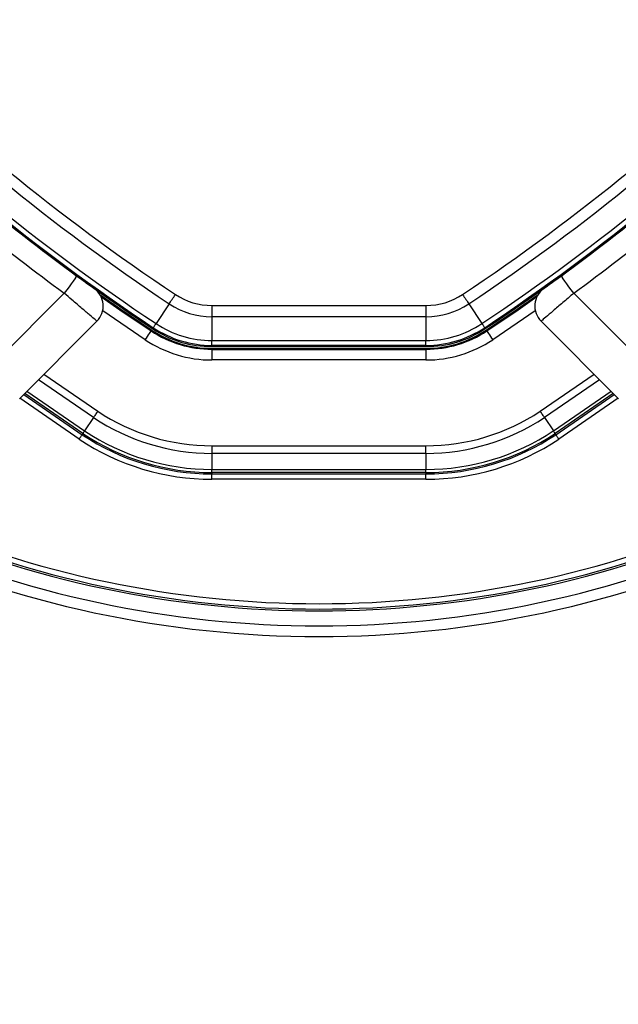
# Paper-space layout '2.5M DUO In-Ground Anchor' of a CAD drawing. Header units: millimetres. Extents: x 20 to 19291, y 40 to 15516.
# Tile 70 of 105: x 6861 to 6973, y 15048 to 15231. Entities that reach past the tile are written whole.
import ezdxf

# ---------------------------------------------------------------- set-up
doc = ezdxf.new("R2010")
doc.units = ezdxf.units.MM
doc.layers.add('COMPONENT_GEOMETRY', color=7, linetype='Continuous')
doc.styles.add('SLDTEXTSTYLE1', font='TXT', dxfattribs={"width": 0.75})
doc.dimstyles.new('SLDDIMSTYLE0', dxfattribs={"dimtxt": 150, "dimasz": 6.604, "dimexe": 0, "dimexo": 0.0625, "dimgap": 37.5, "dimtad": 0, "dimtih": 1, "dimtoh": 1, "dimdec": 0, "dimlfac": 0.5, "dimrnd": 1e-09, "dimzin": 12, "dimdsep": 46, "dimtxsty": 'SLDTEXTSTYLE1', "dimsah": 1, "dimcen": 0.09, "dimadec": 0, "dimazin": 3, "dimtfac": 1, "dimtdec": 0, "dimtofl": 0, "dimtmove": 0, "dimatfit": 3, "dimfxl": 1, "dimfrac": 2, "dimtolj": 1, "dimtzin": 12, "dimarcsym": 0})

# ---------------------------------------------------------------- blocks, each defined once
blk = doc.blocks.new('_D_14')
at = {"layer": 'COMPONENT_GEOMETRY', "color": 7, "ltscale": 2}
for p, q in [((6914.69, 15516.37), (871.44, 15516.37)), ((877.79, 15516.37), (877.79, 12887.47)), ((877.79, 10020.44), (877.79, 12649.34)), ((4187.32, 10020.44), (871.44, 10020.44))]:
    blk.add_line(p, q, dxfattribs=at)
for points in [[(877.79, 15516.37), (876.77, 15509.77), (878.8, 15509.77)], [(877.79, 10020.44), (878.8, 10027.04), (876.77, 10027.04)]]:
    blk.add_solid(points, dxfattribs=at)
at = {"layer": 'COMPONENT_GEOMETRY', "color": 7, "ltscale": 2, "insert": (656.12, 12842.7), "char_height": 150, "attachment_point": 1, "style": 'SLDTEXTSTYLE1'}
blk.add_mtext('2748', dxfattribs=at)

psp = doc.layouts.new('2.5M DUO In-Ground Anchor')

# ---------------------------------------------------------------- linework, layer by layer
at = {"color": 7, "linetype": 'Continuous', "lineweight": 25, "ltscale": 2}
for p, q in [((6868.86, 15186.02), (6872.04, 15183.65)), ((6962.41, 15183.65), (6965.6, 15186.02)), ((6855.66, 15166.42), (6869.68, 15180.43)), ((6964.78, 15180.43), (6978.79, 15166.42)), ((6889.27, 15178.47), (6886.81, 15174.77)), ((6897.25, 15178.15), (6937.2, 15178.15)), ((6945.19, 15178.47), (6947.65, 15174.77)), ((6937.2, 15176.06), (6897.25, 15176.06)), ((6897.25, 15176.06), (6897.25, 15171.62)), ((6937.2, 15176.06), (6937.2, 15171.62)), ((6875.78, 15175.22), (6861.32, 15160.76)), ((6886.3, 15174.01), (6886.18, 15173.82)), ((6948.16, 15174.01), (6948.28, 15173.82)), ((6973.14, 15160.76), (6958.68, 15175.22)), ((6886, 15173.55), (6885.9, 15173.41)), ((6948.46, 15173.55), (6948.56, 15173.41)), ((6897.25, 15171.62), (6937.2, 15171.62)), ((6937.2, 15170.7), (6897.25, 15170.7)), ((6897.25, 15170.7), (6897.25, 15170.48)), ((6897.25, 15170.48), (6937.2, 15170.48)), ((6897.25, 15170.15), (6937.2, 15170.15)), ((6897.25, 15170.15), (6897.25, 15169.97)), ((6937.2, 15170.7), (6937.2, 15170.48)), ((6937.2, 15170.15), (6937.2, 15169.97)), ((6897.25, 15169.97), (6937.2, 15169.97)), ((6897.25, 15169.97), (6897.25, 15167.98)), ((6937.2, 15169.97), (6937.2, 15167.98)), ((6937.2, 15167.98), (6897.25, 15167.98)), ((6961.44, 15154.04), (6972.35, 15161.55)), ((6875.14, 15157.24), (6873.48, 15154.74)), ((6959.32, 15157.24), (6960.98, 15154.74)), ((6873.16, 15154.25), (6873.02, 15154.04)), ((6961.3, 15154.25), (6961.44, 15154.04)), ((6897.25, 15151.97), (6937.2, 15151.97)), ((6937.2, 15150.55), (6897.25, 15150.55)), ((6897.25, 15150.55), (6897.25, 15147.55)), ((6937.2, 15150.55), (6937.2, 15147.55)), ((6897.25, 15147.55), (6937.2, 15147.55)), ((6937.2, 15146.97), (6897.25, 15146.97)), ((6897.25, 15146.97), (6897.25, 15146.72)), ((6897.25, 15146.72), (6937.2, 15146.72)), ((6937.2, 15146.97), (6937.2, 15146.72)), ((6937.2, 15145.72), (6897.25, 15145.72))]:
    psp.add_line(p, q, dxfattribs=at)
at = {"color": 8, "linetype": 'Continuous', "lineweight": 25, "ltscale": 2}
for p, q in [((6884.79, 15171.74), (6876.85, 15177.16)), ((6957.61, 15177.16), (6949.67, 15171.74)), ((6865.87, 15165.31), (6875.93, 15158.41)), ((6958.53, 15158.41), (6968.58, 15165.31)), ((6875.14, 15157.24), (6864.86, 15164.3)), ((6969.6, 15164.3), (6959.32, 15157.24)), ((6862.11, 15161.55), (6873.02, 15154.04)), ((6873.16, 15154.25), (6862.29, 15161.73)), ((6862.71, 15162.15), (6873.48, 15154.74)), ((6960.98, 15154.74), (6971.75, 15162.15)), ((6972.17, 15161.73), (6961.3, 15154.25)), ((6872.46, 15153.21), (6861.39, 15160.83)), ((6973.07, 15160.83), (6961.99, 15153.21))]:
    psp.add_line(p, q, dxfattribs=at)
at = {"color": 7, "linetype": 'Continuous', "lineweight": 25, "ltscale": 2, "flags": 128}
for points in [[(6872.04, 15183.65), (6872, 15183.59), (6871.86, 15183.41), (6871.65, 15183.11), (6871.35, 15182.71), (6870.99, 15182.22), (6870.58, 15181.66), (6870.14, 15181.06), (6869.68, 15180.43)], [(6964.78, 15180.43), (6964.32, 15181.06), (6963.88, 15181.66), (6963.47, 15182.22), (6963.11, 15182.71), (6962.81, 15183.11), (6962.59, 15183.41), (6962.46, 15183.59), (6962.41, 15183.65)], [(6876.33, 15180.19), (6880.22, 15177.47), (6886, 15173.55)], [(6876.53, 15179.83), (6880.07, 15177.36), (6885.9, 15173.41)], [(6889.27, 15178.47), (6889.39, 15178.65), (6889.52, 15178.85), (6889.66, 15179.06), (6889.8, 15179.27), (6889.95, 15179.5), (6890.11, 15179.73), (6890.26, 15179.97), (6890.42, 15180.21)], [(6944.03, 15180.21), (6944.19, 15179.97), (6944.35, 15179.73), (6944.51, 15179.5), (6944.66, 15179.27), (6944.8, 15179.06), (6944.94, 15178.85), (6945.07, 15178.65), (6945.19, 15178.47)], [(6948.46, 15173.55), (6954.24, 15177.47), (6958.12, 15180.19)], [(6948.56, 15173.41), (6954.39, 15177.36), (6957.92, 15179.83)], [(6897.25, 15178.15), (6897.25, 15177.86), (6897.25, 15177.57), (6897.25, 15177.29), (6897.25, 15177.02), (6897.25, 15176.76), (6897.25, 15176.51), (6897.25, 15176.28), (6897.25, 15176.06)], [(6937.2, 15178.15), (6937.2, 15177.86), (6937.2, 15177.57), (6937.2, 15177.29), (6937.2, 15177.02), (6937.2, 15176.76), (6937.2, 15176.51), (6937.2, 15176.28), (6937.2, 15176.06)], [(6886.3, 15174.01), (6886.31, 15174.03), (6886.34, 15174.07), (6886.38, 15174.13), (6886.44, 15174.22), (6886.51, 15174.33), (6886.6, 15174.46), (6886.7, 15174.6), (6886.81, 15174.77)], [(6947.65, 15174.77), (6947.76, 15174.6), (6947.86, 15174.46), (6947.95, 15174.33), (6948.02, 15174.22), (6948.08, 15174.13), (6948.12, 15174.07), (6948.15, 15174.03), (6948.16, 15174.01)], [(6884.79, 15171.74), (6885, 15172.06), (6885.21, 15172.37), (6885.4, 15172.66), (6885.57, 15172.91), (6885.71, 15173.12), (6885.81, 15173.27), (6885.87, 15173.37), (6885.9, 15173.41)], [(6948.56, 15173.41), (6948.58, 15173.37), (6948.65, 15173.27), (6948.75, 15173.12), (6948.89, 15172.91), (6949.06, 15172.66), (6949.25, 15172.37), (6949.45, 15172.06), (6949.67, 15171.74)], [(6897.25, 15170.7), (6897.25, 15170.72), (6897.25, 15170.77), (6897.25, 15170.84), (6897.25, 15170.95), (6897.25, 15171.08), (6897.25, 15171.23), (6897.25, 15171.41), (6897.25, 15171.62)], [(6937.2, 15170.7), (6937.2, 15170.72), (6937.2, 15170.77), (6937.2, 15170.84), (6937.2, 15170.95), (6937.2, 15171.08), (6937.2, 15171.23), (6937.2, 15171.41), (6937.2, 15171.62)], [(6875.93, 15158.41), (6875.82, 15158.25), (6875.71, 15158.09), (6875.6, 15157.93), (6875.5, 15157.78), (6875.4, 15157.63), (6875.31, 15157.49), (6875.22, 15157.36), (6875.14, 15157.24)], [(6959.32, 15157.24), (6959.24, 15157.36), (6959.15, 15157.49), (6959.06, 15157.63), (6958.96, 15157.78), (6958.85, 15157.93), (6958.75, 15158.09), (6958.64, 15158.25), (6958.53, 15158.41)], [(6872.46, 15153.21), (6872.57, 15153.37), (6872.67, 15153.52), (6872.77, 15153.67), (6872.85, 15153.79), (6872.92, 15153.89), (6872.97, 15153.97), (6873, 15154.02), (6873.02, 15154.04)], [(6873.16, 15154.25), (6873.16, 15154.26), (6873.18, 15154.29), (6873.21, 15154.33), (6873.25, 15154.39), (6873.29, 15154.46), (6873.35, 15154.54), (6873.41, 15154.63), (6873.48, 15154.74)], [(6961.3, 15154.25), (6961.29, 15154.26), (6961.28, 15154.29), (6961.25, 15154.33), (6961.21, 15154.39), (6961.17, 15154.46), (6961.11, 15154.54), (6961.05, 15154.63), (6960.98, 15154.74)], [(6961.99, 15153.21), (6961.89, 15153.37), (6961.79, 15153.52), (6961.69, 15153.67), (6961.61, 15153.79), (6961.54, 15153.89), (6961.49, 15153.97), (6961.45, 15154.02), (6961.44, 15154.04)], [(6897.25, 15151.97), (6897.25, 15151.77), (6897.25, 15151.58), (6897.25, 15151.39), (6897.25, 15151.2), (6897.25, 15151.03), (6897.25, 15150.86), (6897.25, 15150.7), (6897.25, 15150.55)], [(6937.2, 15150.55), (6937.2, 15150.7), (6937.2, 15150.86), (6937.2, 15151.03), (6937.2, 15151.2), (6937.2, 15151.39), (6937.2, 15151.58), (6937.2, 15151.77), (6937.2, 15151.97)], [(6897.25, 15146.97), (6897.25, 15146.98), (6897.25, 15147.02), (6897.25, 15147.07), (6897.25, 15147.13), (6897.25, 15147.22), (6897.25, 15147.31), (6897.25, 15147.43), (6897.25, 15147.55)], [(6897.25, 15145.72), (6897.25, 15145.91), (6897.25, 15146.1), (6897.25, 15146.27), (6897.25, 15146.42), (6897.25, 15146.54), (6897.25, 15146.63), (6897.25, 15146.7), (6897.25, 15146.72)], [(6937.2, 15146.97), (6937.2, 15146.98), (6937.2, 15147.02), (6937.2, 15147.07), (6937.2, 15147.13), (6937.2, 15147.22), (6937.2, 15147.31), (6937.2, 15147.43), (6937.2, 15147.55)], [(6937.2, 15145.72), (6937.2, 15145.91), (6937.2, 15146.1), (6937.2, 15146.27), (6937.2, 15146.42), (6937.2, 15146.54), (6937.2, 15146.63), (6937.2, 15146.7), (6937.2, 15146.72)]]:
    psp.add_lwpolyline(points, dxfattribs=at)
at = {"color": 7, "linetype": 'Continuous', "lineweight": 25, "ltscale": 4}
for centre, radius, start, end in [((7107.72, 15506.87), 392.33, 213.6328, 236.3672), ((6726.73, 15506.87), 392.33, 303.6328, 326.3672), ((7107.72, 15506.87), 394.42, 213.6328, 236.3672), ((6726.73, 15506.87), 394.42, 303.6328, 326.3672), ((7107.72, 15506.87), 398.86, 213.6328, 236.3672), ((6726.73, 15506.87), 398.86, 303.6328, 326.3672), ((7107.72, 15506.87), 399.78, 213.6328, 236.3672), ((6726.73, 15506.87), 399.78, 303.6328, 326.3672), ((7107.72, 15506.87), 400, 226.3385, 236.3672), ((6726.73, 15506.87), 400, 303.6328, 313.6615), ((7108.83, 15506.04), 404, 227.9276, 233.7036), ((6725.63, 15506.04), 404, 306.2964, 312.0724), ((7107.72, 15506.87), 400, 229.1474, 236.3672), ((6726.73, 15506.87), 400, 303.6328, 310.8526), ((6872.95, 15178.05), 4, 315, 54.2779), ((6961.51, 15178.05), 4, 125.7221, 225), ((6897.25, 15190.48), 12.33, 236.3672, 270), ((6937.2, 15190.48), 12.33, 270, 303.6328), ((6897.25, 15190.48), 14.42, 236.3672, 270), ((6937.2, 15190.48), 14.42, 270, 303.6328), ((6897.25, 15190.48), 20, 236.3672, 270), ((6897.25, 15190.48), 19.78, 236.3672, 270), ((6897.25, 15190.48), 18.86, 236.3672, 270), ((6937.2, 15190.48), 18.86, 270, 303.6328), ((6937.2, 15190.48), 19.78, 270, 303.6328), ((6937.2, 15190.48), 20, 270, 303.6328), ((6897.25, 15190.48), 20.5, 236.3672, 270), ((6897.25, 15190.48), 20.33, 236.3672, 270), ((6937.2, 15190.48), 20.33, 270, 303.6328), ((6937.2, 15190.48), 20.5, 270, 303.6328), ((6897.25, 15190.48), 22.5, 236.3672, 270), ((6937.2, 15190.48), 22.5, 270, 303.6328), ((6897.25, 15190.48), 38.51, 236.3672, 270), ((6937.2, 15190.48), 38.51, 270, 303.6328), ((6897.25, 15190.48), 39.92, 236.3672, 270), ((6937.2, 15190.48), 39.92, 270, 303.6328), ((6897.25, 15190.48), 43.76, 236.3672, 270), ((6897.25, 15190.48), 43.51, 236.3672, 270), ((6897.25, 15190.48), 42.92, 236.3672, 270), ((6937.2, 15190.48), 42.92, 270, 303.6328), ((6937.2, 15190.48), 43.51, 270, 303.6328), ((6937.2, 15190.48), 43.76, 270, 303.6328), ((6897.25, 15190.48), 44.76, 236.3672, 270), ((6937.2, 15190.48), 44.76, 270, 303.6328), ((6917.23, 15316.37), 195.21, 246.1709, 293.8291), ((6917.23, 15316.37), 198, 245.8585, 294.1415), ((6917.23, 15316.37), 200, 245.6403, 294.3597)]:
    psp.add_arc(centre, radius, start, end, dxfattribs=at)
at = {"color": 8, "linetype": 'Continuous', "lineweight": 25, "ltscale": 4}
for radius, start, end in [(194.87, 246.2097, 293.7903), (193.87, 246.3244, 293.6756)]:
    psp.add_arc((6917.23, 15316.37), radius, start, end, dxfattribs=at)
at = {"color": 7, "linetype": 'Continuous', "lineweight": 25, "ltscale": 2}
for points, knots in [([(6872.04, 15183.65), (6872.3, 15183.47), (6872.91, 15183.02), (6873.82, 15182.36), (6874.63, 15181.77), (6875.18, 15181.37), (6875.25, 15181.32), (6875.29, 15181.3)], [0, 0, 0, 0, 0.148934, 0.363358, 0.575805, 0.787672, 1, 1, 1, 1]), ([(6959.17, 15181.3), (6959.19, 15181.31), (6959.22, 15181.33), (6959.6, 15181.6), (6960.33, 15182.14), (6961.31, 15182.85), (6962.05, 15183.39), (6962.41, 15183.65)], [0, 0, 0, 0, 0.133328, 0.348529, 0.565613, 0.783043, 1, 1, 1, 1]), ([(6875.78, 15175.22), (6875.71, 15175.28), (6875.58, 15175.39), (6874.55, 15176.27), (6873.03, 15177.56), (6871.3, 15179.04), (6870.15, 15180.02), (6869.68, 15180.43)], [0, 0, 0, 0, 0.212247, 0.424029, 0.636454, 0.850955, 1, 1, 1, 1]), ([(6964.78, 15180.43), (6964.09, 15179.84), (6962.71, 15178.65), (6960.86, 15177.08), (6959.48, 15175.9), (6958.77, 15175.3), (6958.7, 15175.24), (6958.68, 15175.22)], [0, 0, 0, 0, 0.217102, 0.434578, 0.651617, 0.866742, 1, 1, 1, 1])]:
    psp.add_open_spline(points, degree=3, knots=knots, dxfattribs=at)

# ---------------------------------------------------------------- dimensions: what is measured, and where the dimension line sits
at = {"layer": 'COMPONENT_GEOMETRY', "color": 7, "ltscale": 2}
dim = psp.add_linear_dim(base=(877.79, 10020.44), p1=(6917.23, 15516.37), p2=(4189.86, 10020.44), angle=90, dimstyle='SLDDIMSTYLE0', dxfattribs=at)
dim.commit()
dim.dimension.update_dxf_attribs({"geometry": '_D_14', "text_midpoint": (877.79, 12768.4), "dimtype": 160})

doc.saveas('drawing.dxf')
